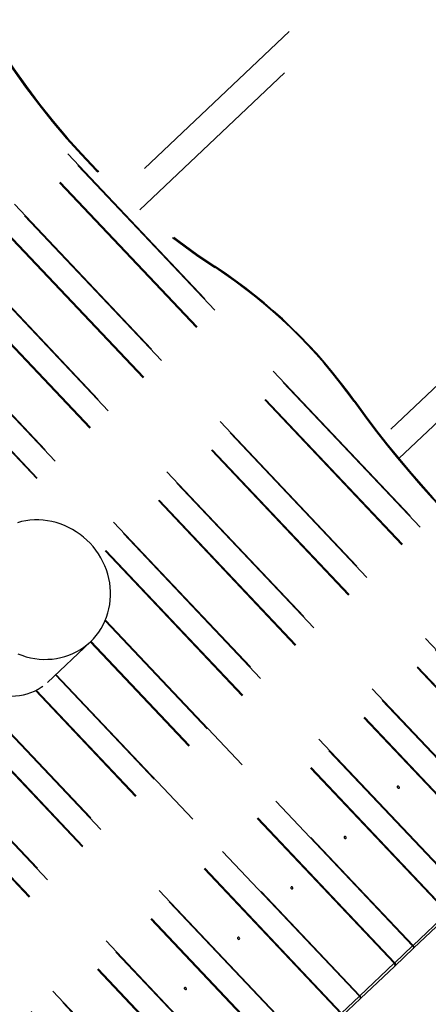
# Model space of a CAD drawing. Header units: metres. Extents: x 104098 to 104607, y 427853 to 428230.
# Tile 34 of 147: x 104235.1 to 104235.612, y 428114.276 to 428115.511. Entities that reach past the tile are written whole.
import ezdxf

# ---------------------------------------------------------------- set-up
doc = ezdxf.new("R2010")
doc.units = ezdxf.units.M
doc.linetypes.add('DASHED2', pattern=[0.375, 0.25, -0.125])

# ---------------------------------------------------------------- blocks, each defined once
blk = doc.blocks.new('school2')
at = {"color": 252, "linetype": 'DASHED2'}
for p, q in [((107954.0593, 456625.8338), (107954.0593, 456627.2278)), ((107954.06, 456627.2278), (107954.06, 456625.8338)), ((107954.0963, 456625.8338), (107954.0963, 456627.2278)), ((107954.097, 456627.2278), (107954.097, 456625.8338)), ((107954.1565, 456625.8338), (107954.1565, 456627.2278)), ((107954.1575, 456625.8338), (107954.1575, 456627.2278)), ((107954.1882, 456625.8338), (107954.1882, 456627.2278)), ((107954.189, 456627.2278), (107954.189, 456625.8338)), ((107954.2484, 456625.8338), (107954.2484, 456627.2278)), ((107954.2495, 456625.8338), (107954.2495, 456627.2278)), ((107954.2802, 456625.8338), (107954.2802, 456627.2278)), ((107954.2809, 456627.2278), (107954.2809, 456625.8338)), ((107954.5242, 456625.8338), (107954.5242, 456627.2278)), ((107954.5252, 456625.8338), (107954.5252, 456627.2278)), ((107954.5559, 456625.8338), (107954.5559, 456627.2278)), ((107954.5567, 456627.2278), (107954.5567, 456625.8338)), ((107954.6161, 456625.8338), (107954.6161, 456627.2278)), ((107954.6172, 456625.8338), (107954.6172, 456627.2278)), ((107954.6479, 456625.8338), (107954.6479, 456627.2278)), ((107954.6486, 456627.2278), (107954.6486, 456625.8338)), ((107954.708, 456625.8338), (107954.708, 456627.2278)), ((107954.7091, 456625.8338), (107954.7091, 456627.2278)), ((107954.7398, 456625.8338), (107954.7398, 456627.2278)), ((107954.7405, 456627.2278), (107954.7405, 456625.8338)), ((107954.7999, 456625.8338), (107954.7999, 456627.2278)), ((107954.801, 456625.8338), (107954.801, 456627.2278)), ((107954.8317, 456625.8338), (107954.8317, 456627.2278)), ((107954.8324, 456627.2278), (107954.8324, 456625.8338)), ((107955.5147, 456626.7736), (107954.847, 456626.7736)), ((107954.8498, 456626.7399), (107955.5147, 456626.7399)), ((107954.8686, 456626.6227), (107954.869, 456626.6229)), ((107954.869, 456626.6229), (107954.8693, 456626.6231)), ((107954.8693, 456626.6231), (107954.8695, 456626.6232)), ((107954.8695, 456626.6232), (107954.8696, 456626.6234)), ((107954.8696, 456626.6234), (107954.8696, 456626.6234)), ((107954.4733, 456626.5576), (107954.4685, 456626.5602)), ((107954.4778, 456626.5547), (107954.4733, 456626.5576)), ((107954.4822, 456626.5516), (107954.4778, 456626.5547)), ((107954.4864, 456626.5481), (107954.4822, 456626.5516)), ((107954.4904, 456626.5444), (107954.4864, 456626.5481)), ((107954.4942, 456626.5404), (107954.4904, 456626.5444)), ((107954.4977, 456626.5361), (107954.4942, 456626.5404)), ((107954.5009, 456626.5317), (107954.4977, 456626.5361)), ((107954.5039, 456626.527), (107954.5009, 456626.5317)), ((107954.5066, 456626.5221), (107954.5039, 456626.527)), ((107954.509, 456626.5171), (107954.5066, 456626.5221)), ((107954.5111, 456626.5119), (107954.509, 456626.5171)), ((107954.5129, 456626.5066), (107954.5111, 456626.5119)), ((107954.5144, 456626.5011), (107954.5129, 456626.5066)), ((107954.5156, 456626.4956), (107954.5144, 456626.5011)), ((107954.5164, 456626.49), (107954.5156, 456626.4956)), ((107954.5169, 456626.4844), (107954.5164, 456626.49)), ((107954.5171, 456626.4788), (107954.5169, 456626.4844)), ((107954.5164, 456626.4675), (107954.5169, 456626.4731)), ((107954.5169, 456626.4731), (107954.5171, 456626.4788)), ((107954.5144, 456626.4564), (107954.5156, 456626.4619)), ((107954.5156, 456626.4619), (107954.5164, 456626.4675)), ((107954.509, 456626.4404), (107954.5111, 456626.4456)), ((107954.5111, 456626.4456), (107954.5129, 456626.4509)), ((107954.5129, 456626.4509), (107954.5144, 456626.4564)), ((107954.356, 456626.4404), (107954.3584, 456626.4354)), ((107954.3584, 456626.4354), (107954.3611, 456626.4305)), ((107954.5039, 456626.4305), (107954.5066, 456626.4354)), ((107954.5066, 456626.4354), (107954.509, 456626.4404)), ((107954.3611, 456626.4305), (107954.3641, 456626.4258)), ((107954.3641, 456626.4258), (107954.3673, 456626.4214)), ((107954.3673, 456626.4214), (107954.3709, 456626.4171)), ((107954.4942, 456626.4171), (107954.4977, 456626.4214)), ((107954.4977, 456626.4214), (107954.5009, 456626.4258)), ((107954.5009, 456626.4258), (107954.5039, 456626.4305)), ((107954.3709, 456626.4171), (107954.3746, 456626.4131)), ((107954.3746, 456626.4131), (107954.3786, 456626.4094)), ((107954.3786, 456626.4094), (107954.3828, 456626.4059)), ((107954.4822, 456626.4059), (107954.4864, 456626.4094)), ((107954.4864, 456626.4094), (107954.4904, 456626.4131)), ((107954.4904, 456626.4131), (107954.4942, 456626.4171)), ((107954.3828, 456626.4059), (107954.3872, 456626.4028)), ((107954.3872, 456626.4028), (107954.3918, 456626.3999)), ((107954.3918, 456626.3999), (107954.3965, 456626.3973)), ((107954.3965, 456626.3973), (107954.4014, 456626.3951)), ((107954.4636, 456626.3951), (107954.4685, 456626.3973)), ((107954.4685, 456626.3973), (107954.4733, 456626.3999)), ((107954.4733, 456626.3999), (107954.4778, 456626.4028)), ((107954.4778, 456626.4028), (107954.4822, 456626.4059)), ((107954.3403, 456625.8338), (107954.3403, 456626.3915)), ((107954.3414, 456625.8338), (107954.3414, 456626.3912)), ((107954.3582, 456626.3888), (107954.4325, 456626.3888)), ((107954.3721, 456625.8338), (107954.3721, 456626.3888)), ((107954.3728, 456626.3888), (107954.3728, 456625.8338)), ((107954.4014, 456626.3951), (107954.4064, 456626.3932)), ((107954.4064, 456626.3932), (107954.4115, 456626.3916)), ((107954.4115, 456626.3916), (107954.4167, 456626.3903)), ((107954.4167, 456626.3903), (107954.4219, 456626.3895)), ((107954.4219, 456626.3895), (107954.4272, 456626.3889)), ((107954.4272, 456626.3889), (107954.4325, 456626.3888)), ((107954.4322, 456625.8338), (107954.4322, 456626.3888)), ((107954.4325, 456626.3888), (107954.4378, 456626.3889)), ((107954.4333, 456625.8338), (107954.4333, 456626.3888)), ((107954.4378, 456626.3889), (107954.4431, 456626.3895)), ((107954.4431, 456626.3895), (107954.4484, 456626.3903)), ((107954.4484, 456626.3903), (107954.4535, 456626.3916)), ((107954.4535, 456626.3916), (107954.4586, 456626.3932)), ((107954.4586, 456626.3932), (107954.4636, 456626.3951)), ((107954.464, 456625.8338), (107954.464, 456626.3952)), ((107954.4647, 456626.3955), (107954.4647, 456625.8338)), ((107955.5147, 456626.3236), (107954.8742, 456626.3236)), ((107954.8715, 456626.2899), (107955.5147, 456626.2899)), ((107954.219, 456625.9914), (107954.2189, 456625.9908)), ((107954.2189, 456625.9908), (107954.219, 456625.9902)), ((107954.2192, 456625.9918), (107954.219, 456625.9914)), ((107954.219, 456625.9902), (107954.2192, 456625.9897)), ((107954.2196, 456625.9922), (107954.2192, 456625.9918)), ((107954.2192, 456625.9897), (107954.2196, 456625.9894)), ((107954.22, 456625.9923), (107954.2196, 456625.9922)), ((107954.2196, 456625.9894), (107954.22, 456625.9893)), ((107954.2205, 456625.9922), (107954.22, 456625.9923)), ((107954.22, 456625.9893), (107954.2205, 456625.9894)), ((107954.2208, 456625.9918), (107954.2205, 456625.9922)), ((107954.2205, 456625.9894), (107954.2208, 456625.9897)), ((107954.2211, 456625.9914), (107954.2208, 456625.9918)), ((107954.2208, 456625.9897), (107954.2211, 456625.9902)), ((107954.2212, 456625.9908), (107954.2211, 456625.9914)), ((107954.2211, 456625.9902), (107954.2212, 456625.9908)), ((107954.3109, 456625.9914), (107954.3108, 456625.9908)), ((107954.3108, 456625.9908), (107954.3109, 456625.9902)), ((107954.3111, 456625.9918), (107954.3109, 456625.9914)), ((107954.3109, 456625.9902), (107954.3111, 456625.9897)), ((107954.3115, 456625.9922), (107954.3111, 456625.9918)), ((107954.3111, 456625.9897), (107954.3115, 456625.9894)), ((107954.312, 456625.9923), (107954.3115, 456625.9922)), ((107954.3115, 456625.9894), (107954.312, 456625.9893)), ((107954.3124, 456625.9922), (107954.312, 456625.9923)), ((107954.312, 456625.9893), (107954.3124, 456625.9894)), ((107954.3128, 456625.9918), (107954.3124, 456625.9922)), ((107954.3124, 456625.9894), (107954.3128, 456625.9897)), ((107954.313, 456625.9914), (107954.3128, 456625.9918)), ((107954.3128, 456625.9897), (107954.313, 456625.9902)), ((107954.3131, 456625.9908), (107954.313, 456625.9914)), ((107954.313, 456625.9902), (107954.3131, 456625.9908)), ((107954.4028, 456625.9914), (107954.4027, 456625.9908)), ((107954.4027, 456625.9908), (107954.4028, 456625.9902)), ((107954.4031, 456625.9918), (107954.4028, 456625.9914)), ((107954.4028, 456625.9902), (107954.4031, 456625.9897)), ((107954.4034, 456625.9922), (107954.4031, 456625.9918)), ((107954.4031, 456625.9897), (107954.4034, 456625.9894)), ((107954.4039, 456625.9923), (107954.4034, 456625.9922)), ((107954.4034, 456625.9894), (107954.4039, 456625.9893)), ((107954.4043, 456625.9922), (107954.4039, 456625.9923)), ((107954.4039, 456625.9893), (107954.4043, 456625.9894)), ((107954.4047, 456625.9918), (107954.4043, 456625.9922)), ((107954.4043, 456625.9894), (107954.4047, 456625.9897)), ((107954.4049, 456625.9914), (107954.4047, 456625.9918)), ((107954.4047, 456625.9897), (107954.4049, 456625.9902)), ((107954.405, 456625.9908), (107954.4049, 456625.9914)), ((107954.4049, 456625.9902), (107954.405, 456625.9908)), ((107954.4948, 456625.9914), (107954.4947, 456625.9908)), ((107954.4947, 456625.9908), (107954.4948, 456625.9902)), ((107954.495, 456625.9918), (107954.4948, 456625.9914)), ((107954.4948, 456625.9902), (107954.495, 456625.9897)), ((107954.4954, 456625.9922), (107954.495, 456625.9918)), ((107954.495, 456625.9897), (107954.4954, 456625.9894)), ((107954.4958, 456625.9923), (107954.4954, 456625.9922)), ((107954.4954, 456625.9894), (107954.4958, 456625.9893)), ((107954.4963, 456625.9922), (107954.4958, 456625.9923)), ((107954.4958, 456625.9893), (107954.4963, 456625.9894)), ((107954.4966, 456625.9918), (107954.4963, 456625.9922)), ((107954.4963, 456625.9894), (107954.4966, 456625.9897)), ((107954.4969, 456625.9914), (107954.4966, 456625.9918)), ((107954.4966, 456625.9897), (107954.4969, 456625.9902)), ((107954.497, 456625.9908), (107954.4969, 456625.9914)), ((107954.4969, 456625.9902), (107954.497, 456625.9908)), ((107954.5867, 456625.9914), (107954.5866, 456625.9908)), ((107954.5866, 456625.9908), (107954.5867, 456625.9902)), ((107954.5869, 456625.9918), (107954.5867, 456625.9914)), ((107954.5867, 456625.9902), (107954.5869, 456625.9897)), ((107954.5873, 456625.9922), (107954.5869, 456625.9918)), ((107954.5869, 456625.9897), (107954.5873, 456625.9894)), ((107954.5877, 456625.9923), (107954.5873, 456625.9922)), ((107954.5873, 456625.9894), (107954.5877, 456625.9893)), ((107954.5882, 456625.9922), (107954.5877, 456625.9923)), ((107954.5877, 456625.9893), (107954.5882, 456625.9894)), ((107954.5885, 456625.9918), (107954.5882, 456625.9922)), ((107954.5882, 456625.9894), (107954.5885, 456625.9897)), ((107954.5888, 456625.9914), (107954.5885, 456625.9918)), ((107954.5885, 456625.9897), (107954.5888, 456625.9902)), ((107954.5889, 456625.9908), (107954.5888, 456625.9914)), ((107954.5888, 456625.9902), (107954.5889, 456625.9908)), ((107954.3709, 456625.8308), (107954.3384, 456625.8308)), ((107954.3414, 456625.8338), (107954.3721, 456625.8338)), ((107954.3709, 456625.8308), (107954.3711, 456625.8308)), ((107954.3709, 456625.8308), (107954.3712, 456625.8308)), ((107954.4303, 456625.8308), (107954.3709, 456625.8308)), ((107954.3711, 456625.8308), (107954.3713, 456625.831)), ((107954.3712, 456625.8308), (107954.3716, 456625.831)), ((107954.3713, 456625.831), (107954.3716, 456625.8313)), ((107954.3716, 456625.8313), (107954.3717, 456625.8317)), ((107954.3716, 456625.831), (107954.3719, 456625.8313)), ((107954.3717, 456625.8317), (107954.3719, 456625.8321)), ((107954.3719, 456625.8321), (107954.372, 456625.8326)), ((107954.3719, 456625.8313), (107954.3722, 456625.8317)), ((107954.372, 456625.8326), (107954.3721, 456625.8332)), ((107954.3721, 456625.8332), (107954.3721, 456625.8338)), ((107954.3721, 456625.8338), (107954.3728, 456625.8338)), ((107954.3722, 456625.8317), (107954.3725, 456625.8321)), ((107954.3725, 456625.8321), (107954.3727, 456625.8326)), ((107954.3727, 456625.8326), (107954.3728, 456625.8332)), ((107954.3728, 456625.8332), (107954.3728, 456625.8338)), ((107954.3728, 456625.8338), (107954.4322, 456625.8338)), ((107954.4628, 456625.8308), (107954.4303, 456625.8308)), ((107954.4303, 456625.8308), (107954.4307, 456625.8308)), ((107954.4307, 456625.8308), (107954.431, 456625.831)), ((107954.431, 456625.831), (107954.4314, 456625.8313)), ((107954.4314, 456625.8313), (107954.4317, 456625.8317)), ((107954.4317, 456625.8317), (107954.4319, 456625.8321)), ((107954.4319, 456625.8321), (107954.4321, 456625.8326)), ((107954.4321, 456625.8326), (107954.4322, 456625.8332)), ((107954.4322, 456625.8332), (107954.4322, 456625.8338)), ((107954.4322, 456625.8338), (107954.4333, 456625.8338)), ((107954.4333, 456625.8338), (107954.464, 456625.8338)), ((107954.4628, 456625.8308), (107954.463, 456625.8308)), ((107954.4628, 456625.8308), (107954.4632, 456625.8308)), ((107954.5222, 456625.8308), (107954.4628, 456625.8308)), ((107954.463, 456625.8308), (107954.4633, 456625.831)), ((107954.4632, 456625.8308), (107954.4635, 456625.831)), ((107954.4633, 456625.831), (107954.4635, 456625.8313)), ((107954.4635, 456625.8313), (107954.4637, 456625.8317)), ((107954.4635, 456625.831), (107954.4639, 456625.8313)), ((107954.4637, 456625.8317), (107954.4638, 456625.8321)), ((107954.4638, 456625.8321), (107954.4639, 456625.8326)), ((107954.4639, 456625.8326), (107954.464, 456625.8332)), ((107954.4639, 456625.8313), (107954.4642, 456625.8317)), ((107954.464, 456625.8332), (107954.464, 456625.8338)), ((107954.464, 456625.8338), (107954.4647, 456625.8338)), ((107954.4642, 456625.8317), (107954.4644, 456625.8321)), ((107954.4644, 456625.8321), (107954.4646, 456625.8326)), ((107954.4646, 456625.8326), (107954.4647, 456625.8332)), ((107954.4647, 456625.8332), (107954.4647, 456625.8338)), ((107954.4647, 456625.8338), (107954.5242, 456625.8338))]:
    blk.add_line(p, q, dxfattribs=at)
for centre, radius, start, end in [((107963.3817, 457111.7741), 481.5389, 268.492421, 270.10382), ((107963.3819, 457111.7867), 482.7514, 268.489842, 270.103851), ((107963.3819, 457111.7867), 482.7514, 268.537325, 270.103851), ((107963.382, 457111.7874), 482.8022, 268.543148, 270.103853), ((107963.382, 457111.7882), 482.853, 268.548971, 270.103854), ((107963.382, 457111.7882), 482.853, 268.548971, 270.103854), ((107955.7512, 456626.8326), 0.9073, 165.591, 193.3732), ((107955.749, 456626.8326), 0.9039, 165.5863, 193.378), ((107954.233, 456626.4719), 0.6533, 351.9499, 13.3538), ((107954.2308, 456626.4718), 0.6565, 351.953, 13.3513), ((107956.113, 456626.2067), 1.2453, 171.9843, 188.39), ((107956.111, 456626.2067), 1.2423, 171.9841, 188.3903), ((107954.8797, 456626.3786), 0.00177, 49.5275, 86.61), ((107954.4303, 456625.8338), 0.003, 270, 0)]:
    blk.add_arc(centre, radius, start, end, dxfattribs=at)
blk.add_ellipse((107954.3582, 456626.4788), major_axis=(0, 0.09), ratio=0.815207, start_param=0, end_param=3.141593, dxfattribs=at)

msp = doc.modelspace()

# ---------------------------------------------------------------- block references
at = {"rotation": 43.40342385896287}
msp.add_blockref('school2', (339564.7791, 22181.4821), dxfattribs=at)

doc.saveas('drawing.dxf')
